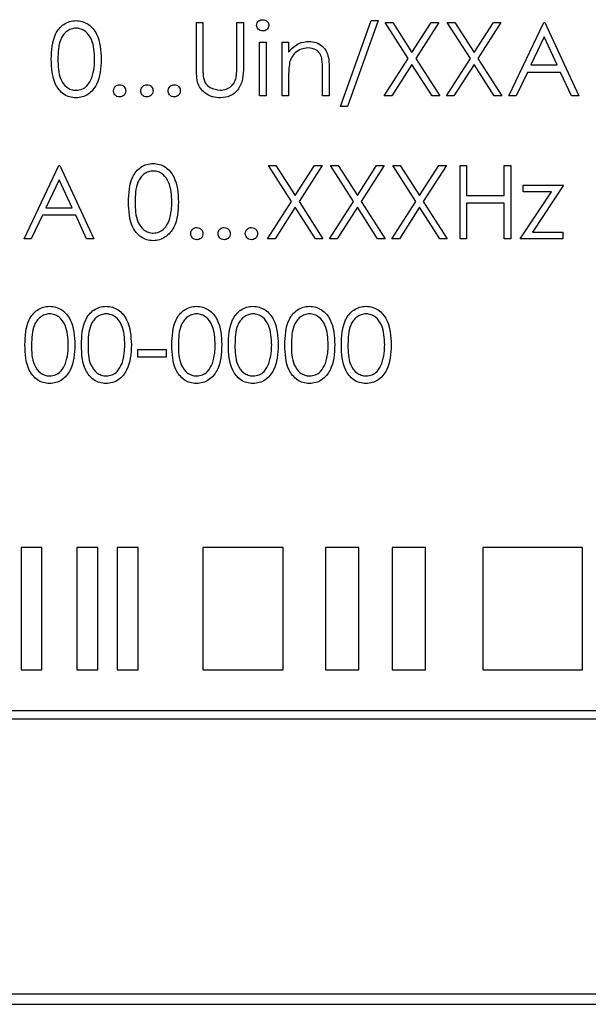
# Paper-space layout 'Blatt3' of a CAD drawing. Header units: millimetres. Extents: x 5 to 418, y 2 to 292.
# Tile 35 of 97: x 110.91 to 113.23, y 201.62 to 205.64. Entities that reach past the tile are written whole.
import ezdxf

# ---------------------------------------------------------------- set-up
doc = ezdxf.new("R2010")
doc.units = ezdxf.units.MM

psp = doc.layouts.new('Blatt3')

# ---------------------------------------------------------------- linework, layer by layer
at = {"color": 7, "linetype": 'Continuous', "lineweight": 25}
for p, q in [((111.6322, 205.4515), (111.6322, 205.6327)), ((111.6322, 205.6327), (111.6592, 205.6327)), ((111.6592, 205.6327), (111.6592, 205.453)), ((111.7976, 205.453), (111.7976, 205.6327)), ((111.7976, 205.6327), (111.8245, 205.6327)), ((111.8245, 205.6327), (111.8245, 205.4515)), ((112.2207, 205.2904), (112.3462, 205.6404)), ((112.3745, 205.6404), (112.2491, 205.2904)), ((112.3462, 205.6404), (112.3745, 205.6404)), ((112.4034, 205.6327), (112.4345, 205.6327)), ((112.4975, 205.4857), (112.4034, 205.6327)), ((112.4345, 205.6327), (112.513, 205.51)), ((112.513, 205.51), (112.5915, 205.6327)), ((112.6226, 205.6327), (112.5286, 205.4857)), ((112.5915, 205.6327), (112.6226, 205.6327)), ((112.6572, 205.6327), (112.6883, 205.6327)), ((112.7513, 205.4857), (112.6572, 205.6327)), ((112.6883, 205.6327), (112.7668, 205.51)), ((112.7668, 205.51), (112.8454, 205.6327)), ((112.8765, 205.6327), (112.7824, 205.4857)), ((112.8454, 205.6327), (112.8765, 205.6327)), ((112.9092, 205.3327), (113.0515, 205.6327)), ((113.0515, 205.6327), (113.0553, 205.6327)), ((113.0553, 205.6327), (113.1938, 205.3327)), ((113.0531, 205.5743), (112.9988, 205.4597)), ((113.106, 205.4597), (113.0531, 205.5743)), ((111.8899, 205.552), (111.9168, 205.552)), ((111.8899, 205.3327), (111.8899, 205.552)), ((111.9168, 205.552), (111.9168, 205.3327)), ((111.9822, 205.552), (112.0092, 205.552)), ((111.9822, 205.3327), (111.9822, 205.552)), ((112.0092, 205.552), (112.0092, 205.5124)), ((112.3995, 205.3327), (112.4975, 205.4857)), ((112.513, 205.4615), (112.4306, 205.3327)), ((112.5954, 205.3327), (112.513, 205.4615)), ((112.5286, 205.4857), (112.6265, 205.3327)), ((112.6534, 205.3327), (112.7513, 205.4857)), ((112.7668, 205.4615), (112.6845, 205.3327)), ((112.8492, 205.3327), (112.7668, 205.4615)), ((112.7824, 205.4857), (112.8803, 205.3327)), ((112.9988, 205.4597), (113.106, 205.4597)), ((112.0092, 205.412), (112.0092, 205.3327)), ((112.1476, 205.3327), (112.1476, 205.4359)), ((112.1745, 205.4447), (112.1745, 205.3327)), ((112.9842, 205.4289), (112.9385, 205.3327)), ((113.1202, 205.4289), (112.9842, 205.4289)), ((113.1645, 205.3327), (113.1202, 205.4289)), ((111.9168, 205.3327), (111.8899, 205.3327)), ((112.0092, 205.3327), (111.9822, 205.3327)), ((112.1745, 205.3327), (112.1476, 205.3327)), ((112.4306, 205.3327), (112.3995, 205.3327)), ((112.6265, 205.3327), (112.5954, 205.3327)), ((112.6845, 205.3327), (112.6534, 205.3327)), ((112.8803, 205.3327), (112.8492, 205.3327)), ((112.9385, 205.3327), (112.9092, 205.3327)), ((113.1938, 205.3327), (113.1645, 205.3327)), ((112.2491, 205.2904), (112.2207, 205.2904)), ((110.9284, 204.7494), (111.0707, 205.0494)), ((111.0707, 205.0494), (111.0745, 205.0494)), ((111.0745, 205.0494), (111.213, 204.7494)), ((111.9265, 205.0494), (111.9575, 205.0494)), ((112.0206, 204.9024), (111.9265, 205.0494)), ((111.9575, 205.0494), (112.0361, 204.9267)), ((112.0361, 204.9267), (112.1146, 205.0494)), ((112.1457, 205.0494), (112.0516, 204.9024)), ((112.1146, 205.0494), (112.1457, 205.0494)), ((112.1803, 205.0494), (112.2114, 205.0494)), ((112.2744, 204.9024), (112.1803, 205.0494)), ((112.2114, 205.0494), (112.2899, 204.9267)), ((112.2899, 204.9267), (112.3685, 205.0494)), ((112.3995, 205.0494), (112.3055, 204.9024)), ((112.3685, 205.0494), (112.3995, 205.0494)), ((112.4342, 205.0494), (112.4652, 205.0494)), ((112.5283, 204.9024), (112.4342, 205.0494)), ((112.4652, 205.0494), (112.5438, 204.9267)), ((112.5438, 204.9267), (112.6223, 205.0494)), ((112.6534, 205.0494), (112.5593, 204.9024)), ((112.6223, 205.0494), (112.6534, 205.0494)), ((112.7092, 205.0494), (112.7361, 205.0494)), ((112.7092, 204.7494), (112.7092, 205.0494)), ((112.7361, 205.0494), (112.7361, 204.9263)), ((112.8899, 204.9263), (112.8899, 205.0494)), ((112.8899, 205.0494), (112.9168, 205.0494)), ((112.9168, 205.0494), (112.9168, 204.7494)), ((111.0723, 204.9909), (111.018, 204.8763)), ((111.1252, 204.8763), (111.0723, 204.9909)), ((112.9668, 204.9686), (113.1322, 204.9686)), ((112.9668, 204.9417), (112.9668, 204.9686)), ((113.1322, 204.9686), (113.0047, 204.7763)), ((112.7361, 204.9263), (112.8899, 204.9263)), ((112.9553, 204.7494), (113.0829, 204.9417)), ((113.0829, 204.9417), (112.9668, 204.9417)), ((111.9226, 204.7494), (112.0206, 204.9024)), ((112.0516, 204.9024), (112.1495, 204.7494)), ((112.1765, 204.7494), (112.2744, 204.9024)), ((112.3055, 204.9024), (112.4034, 204.7494)), ((112.4303, 204.7494), (112.5283, 204.9024)), ((112.5593, 204.9024), (112.6572, 204.7494)), ((112.7361, 204.8956), (112.7361, 204.7494)), ((112.8899, 204.8956), (112.7361, 204.8956)), ((112.8899, 204.7494), (112.8899, 204.8956)), ((111.0034, 204.8456), (110.9578, 204.7494)), ((111.1394, 204.8456), (111.0034, 204.8456)), ((111.018, 204.8763), (111.1252, 204.8763)), ((111.1837, 204.7494), (111.1394, 204.8456)), ((112.0361, 204.8781), (111.9537, 204.7494)), ((112.1185, 204.7494), (112.0361, 204.8781)), ((112.2899, 204.8781), (112.2075, 204.7494)), ((112.3723, 204.7494), (112.2899, 204.8781)), ((112.5438, 204.8781), (112.4614, 204.7494)), ((112.6262, 204.7494), (112.5438, 204.8781)), ((113.0047, 204.7763), (113.1284, 204.7763)), ((113.1284, 204.7763), (113.1284, 204.7494)), ((110.9578, 204.7494), (110.9284, 204.7494)), ((111.213, 204.7494), (111.1837, 204.7494)), ((111.9537, 204.7494), (111.9226, 204.7494)), ((112.1495, 204.7494), (112.1185, 204.7494)), ((112.2075, 204.7494), (112.1765, 204.7494)), ((112.4034, 204.7494), (112.3723, 204.7494)), ((112.4614, 204.7494), (112.4303, 204.7494)), ((112.6572, 204.7494), (112.6262, 204.7494)), ((112.7361, 204.7494), (112.7092, 204.7494)), ((112.9168, 204.7494), (112.8899, 204.7494)), ((113.1284, 204.7494), (112.9553, 204.7494)), ((111.3938, 204.2968), (111.5092, 204.2968)), ((111.3938, 204.2661), (111.3938, 204.2968)), ((111.5092, 204.2968), (111.5092, 204.2661)), ((111.5092, 204.2661), (111.3938, 204.2661)), ((110.9161, 203.4886), (110.9161, 202.9886)), ((111.0018, 203.4886), (110.9161, 203.4886)), ((111.0018, 202.9886), (111.0018, 203.4886)), ((111.2303, 203.4886), (111.1446, 203.4886)), ((111.1446, 203.4886), (111.1446, 202.9886)), ((111.2303, 202.9886), (111.2303, 203.4886)), ((111.3946, 203.4886), (111.3089, 203.4886)), ((111.3089, 203.4886), (111.3089, 202.9886)), ((111.3946, 202.9886), (111.3946, 203.4886)), ((111.9873, 203.4886), (111.6588, 203.4886)), ((111.6588, 203.4886), (111.6588, 202.9886)), ((111.9873, 202.9886), (111.9873, 203.4886)), ((112.1604, 203.4886), (112.1604, 202.9886)), ((112.2961, 203.4886), (112.1604, 203.4886)), ((112.2961, 202.9886), (112.2961, 203.4886)), ((112.5677, 203.4886), (112.4319, 203.4886)), ((112.4319, 203.4886), (112.4319, 202.9886)), ((112.5677, 202.9886), (112.5677, 203.4886)), ((113.2094, 203.4886), (112.8021, 203.4886)), ((112.8021, 203.4886), (112.8021, 202.9886)), ((113.2094, 202.9886), (113.2094, 203.4886)), ((110.9161, 202.9886), (111.0018, 202.9886)), ((111.1446, 202.9886), (111.2303, 202.9886)), ((111.3089, 202.9886), (111.3946, 202.9886)), ((111.6588, 202.9886), (111.9873, 202.9886)), ((112.1604, 202.9886), (112.2961, 202.9886)), ((112.4319, 202.9886), (112.5677, 202.9886)), ((112.8021, 202.9886), (113.2094, 202.9886)), ((115.9462, 202.822), (107.7573, 202.822)), ((107.7573, 202.7886), (115.9462, 202.7886)), ((107.764, 201.6658), (116.0973, 201.6658)), ((107.7212, 201.6242), (116.1378, 201.6242)), ((107.7212, 201.623), (116.1378, 201.623))]:
    psp.add_line(p, q, dxfattribs=at)
for points, knots in [([(111.0399, 205.4826), (111.0411, 205.5184), (111.0425, 205.5633), (111.0705, 205.6083), (111.09, 205.6262), (111.1139, 205.6383), (111.1315, 205.6397), (111.1402, 205.6404)], [0, 0, 0, 0, 0.498702, 0.6241765, 0.7494675, 0.8747453, 1, 1, 1, 1]), ([(111.1411, 205.6097), (111.1342, 205.609), (111.1205, 205.6076), (111.1022, 205.5971), (111.0877, 205.5823), (111.0678, 205.5458), (111.0673, 205.5107), (111.0668, 205.4827)], [0, 0, 0, 0, 0.125139, 0.250418, 0.375519, 0.500847, 1, 1, 1, 1]), ([(111.1402, 205.6404), (111.1491, 205.6397), (111.1667, 205.6383), (111.1989, 205.6227), (111.2394, 205.5726), (111.242, 205.5186), (111.2438, 205.4826)], [0, 0, 0, 0, 0.1256, 0.251197, 0.500581, 1, 1, 1, 1]), ([(111.2168, 205.4827), (111.2157, 205.5106), (111.2141, 205.5523), (111.186, 205.5936), (111.1617, 205.6075), (111.148, 205.6089), (111.1411, 205.6097)], [0, 0, 0, 0, 0.500072, 0.749021, 0.874598, 1, 1, 1, 1]), ([(111.8784, 205.6211), (111.8789, 205.6246), (111.8799, 205.6317), (111.8869, 205.6391), (111.8949, 205.6436), (111.9005, 205.6441), (111.9033, 205.6443)], [0, 0, 0, 0, 0.279289, 0.558897, 0.779452, 1, 1, 1, 1]), ([(111.9033, 205.5981), (111.8997, 205.5985), (111.8927, 205.5993), (111.8846, 205.6052), (111.8793, 205.6128), (111.8787, 205.6183), (111.8784, 205.6211)], [0, 0, 0, 0, 0.279784, 0.559698, 0.779921, 1, 1, 1, 1]), ([(111.9033, 205.6443), (111.9068, 205.6439), (111.914, 205.6432), (111.9222, 205.6371), (111.9275, 205.6295), (111.9281, 205.6239), (111.9284, 205.6211)], [0, 0, 0, 0, 0.279869, 0.559866, 0.779911, 1, 1, 1, 1]), ([(111.9284, 205.6211), (111.9279, 205.6175), (111.9268, 205.6105), (111.9197, 205.6032), (111.9116, 205.5987), (111.906, 205.5983), (111.9033, 205.5981)], [0, 0, 0, 0, 0.27916, 0.558862, 0.779356, 1, 1, 1, 1]), ([(112.0092, 205.5124), (112.0219, 205.5262), (112.0448, 205.5509), (112.078, 205.5543), (112.0926, 205.5558)], [0, 0, 0, 0, 0.559141, 1, 1, 1, 1]), ([(112.0879, 205.5289), (112.0784, 205.5279), (112.0594, 205.5259), (112.0371, 205.5105), (112.0208, 205.492), (112.0158, 205.4779), (112.0133, 205.4708)], [0, 0, 0, 0, 0.279553, 0.559373, 0.779703, 1, 1, 1, 1]), ([(112.1444, 205.4857), (112.1423, 205.4927), (112.138, 205.5066), (112.1185, 205.5258), (112.0995, 205.5277), (112.0879, 205.5289)], [0, 0, 0, 0, 0.281192, 0.561331, 1, 1, 1, 1]), ([(112.0926, 205.5558), (112.1024, 205.555), (112.1221, 205.5532), (112.1479, 205.5374), (112.174, 205.5024), (112.1743, 205.4685), (112.1745, 205.4447)], [0, 0, 0, 0, 0.1870208, 0.3738905, 0.5606099, 1, 1, 1, 1]), ([(111.1402, 205.325), (111.1315, 205.3258), (111.114, 205.3272), (111.0821, 205.3429), (111.0427, 205.3933), (111.041, 205.4469), (111.0399, 205.4826)], [0, 0, 0, 0, 0.125551, 0.25109, 0.50025, 1, 1, 1, 1]), ([(111.0668, 205.4827), (111.0671, 205.4547), (111.0674, 205.4127), (111.0962, 205.3717), (111.1205, 205.358), (111.1343, 205.3566), (111.1411, 205.3558)], [0, 0, 0, 0, 0.500291, 0.749086, 0.874606, 1, 1, 1, 1]), ([(111.2438, 205.4826), (111.2421, 205.4466), (111.2396, 205.3926), (111.1988, 205.3429), (111.1667, 205.3272), (111.149, 205.3258), (111.1402, 205.325)], [0, 0, 0, 0, 0.499407, 0.748743, 0.874372, 1, 1, 1, 1]), ([(111.2055, 205.4073), (111.2093, 205.4211), (111.2161, 205.4459), (111.2166, 205.4715), (111.2168, 205.4827)], [0, 0, 0, 0, 0.559599, 1, 1, 1, 1]), ([(111.6376, 205.3883), (111.6357, 205.4), (111.6322, 205.421), (111.6322, 205.4422), (111.6322, 205.4515)], [0, 0, 0, 0, 0.5594986, 1, 1, 1, 1]), ([(111.6592, 205.453), (111.6591, 205.4455), (111.6591, 205.4322), (111.66, 205.4189), (111.6604, 205.4131)], [0, 0, 0, 0, 0.5601244, 1, 1, 1, 1]), ([(111.8245, 205.4515), (111.8243, 205.4348), (111.8238, 205.4016), (111.8057, 205.3573), (111.7708, 205.3293), (111.7445, 205.3265), (111.7313, 205.325)], [0, 0, 0, 0, 0.281655, 0.560111, 0.78008, 1, 1, 1, 1]), ([(111.7945, 205.4064), (111.7957, 205.4151), (111.7977, 205.4305), (111.7976, 205.4461), (111.7976, 205.453)], [0, 0, 0, 0, 0.559624, 1, 1, 1, 1]), ([(112.0133, 205.4708), (112.0118, 205.4599), (112.0091, 205.4404), (112.0091, 205.4207), (112.0092, 205.412)], [0, 0, 0, 0, 0.559658, 1, 1, 1, 1]), ([(112.1476, 205.4359), (112.1477, 205.4452), (112.1478, 205.4619), (112.1455, 205.4785), (112.1444, 205.4857)], [0, 0, 0, 0, 0.560255, 1, 1, 1, 1]), ([(111.1411, 205.3558), (111.1493, 205.3568), (111.1657, 205.3589), (111.191, 205.376), (111.2, 205.3955), (111.2055, 205.4073)], [0, 0, 0, 0, 0.280257, 0.560781, 1, 1, 1, 1]), ([(111.6604, 205.4131), (111.6623, 205.4039), (111.6661, 205.3856), (111.6918, 205.362), (111.7154, 205.3582), (111.7298, 205.3558)], [0, 0, 0, 0, 0.281057, 0.560821, 1, 1, 1, 1]), ([(111.2938, 205.3539), (111.2942, 205.3576), (111.2951, 205.365), (111.3019, 205.3731), (111.3101, 205.3781), (111.3159, 205.3786), (111.3188, 205.3789)], [0, 0, 0, 0, 0.279576, 0.559284, 0.779552, 1, 1, 1, 1]), ([(111.3188, 205.3789), (111.3225, 205.3785), (111.3299, 205.3776), (111.3379, 205.3708), (111.3431, 205.3626), (111.3435, 205.3568), (111.3438, 205.3539)], [0, 0, 0, 0, 0.279602, 0.559212, 0.779475, 1, 1, 1, 1]), ([(111.4053, 205.3539), (111.4057, 205.3576), (111.4066, 205.365), (111.4134, 205.3731), (111.4216, 205.3781), (111.4274, 205.3786), (111.4303, 205.3789)], [0, 0, 0, 0, 0.279576, 0.559284, 0.779552, 1, 1, 1, 1]), ([(111.4303, 205.3789), (111.434, 205.3785), (111.4414, 205.3776), (111.4495, 205.3708), (111.4546, 205.3626), (111.4551, 205.3568), (111.4553, 205.3539)], [0, 0, 0, 0, 0.279602, 0.559212, 0.779475, 1, 1, 1, 1]), ([(111.5168, 205.3539), (111.5173, 205.3576), (111.5182, 205.365), (111.5249, 205.3731), (111.5332, 205.3781), (111.5389, 205.3786), (111.5418, 205.3789)], [0, 0, 0, 0, 0.279576, 0.559284, 0.779552, 1, 1, 1, 1]), ([(111.5418, 205.3789), (111.5455, 205.3785), (111.5529, 205.3776), (111.561, 205.3708), (111.5662, 205.3626), (111.5666, 205.3568), (111.5668, 205.3539)], [0, 0, 0, 0, 0.279602, 0.559212, 0.779475, 1, 1, 1, 1]), ([(111.7313, 205.325), (111.7199, 205.3258), (111.6972, 205.3274), (111.6685, 205.3423), (111.6474, 205.3633), (111.6409, 205.38), (111.6376, 205.3883)], [0, 0, 0, 0, 0.280221, 0.559914, 0.779952, 1, 1, 1, 1]), ([(111.7298, 205.3558), (111.7381, 205.3567), (111.7546, 205.3585), (111.7746, 205.3712), (111.7883, 205.3879), (111.7925, 205.4002), (111.7945, 205.4064)], [0, 0, 0, 0, 0.279787, 0.559377, 0.779569, 1, 1, 1, 1]), ([(111.3188, 205.3289), (111.3151, 205.3293), (111.3077, 205.3303), (111.2996, 205.337), (111.2946, 205.3452), (111.294, 205.351), (111.2938, 205.3539)], [0, 0, 0, 0, 0.279581, 0.559143, 0.779575, 1, 1, 1, 1]), ([(111.3438, 205.3539), (111.3433, 205.3502), (111.3425, 205.3428), (111.3356, 205.3347), (111.3275, 205.3297), (111.3217, 205.3292), (111.3188, 205.3289)], [0, 0, 0, 0, 0.279469, 0.559358, 0.779674, 1, 1, 1, 1]), ([(111.4303, 205.3289), (111.4266, 205.3293), (111.4193, 205.3303), (111.4111, 205.337), (111.4061, 205.3452), (111.4056, 205.351), (111.4053, 205.3539)], [0, 0, 0, 0, 0.279581, 0.559143, 0.779575, 1, 1, 1, 1]), ([(111.4553, 205.3539), (111.4549, 205.3502), (111.454, 205.3428), (111.4472, 205.3347), (111.439, 205.3297), (111.4332, 205.3292), (111.4303, 205.3289)], [0, 0, 0, 0, 0.279469, 0.559358, 0.779674, 1, 1, 1, 1]), ([(111.5418, 205.3289), (111.5382, 205.3293), (111.5308, 205.3303), (111.5227, 205.337), (111.5177, 205.3452), (111.5171, 205.351), (111.5168, 205.3539)], [0, 0, 0, 0, 0.279581, 0.559143, 0.779575, 1, 1, 1, 1]), ([(111.5668, 205.3539), (111.5664, 205.3502), (111.5655, 205.3428), (111.5587, 205.3347), (111.5505, 205.3297), (111.5447, 205.3292), (111.5418, 205.3289)], [0, 0, 0, 0, 0.279469, 0.559358, 0.779674, 1, 1, 1, 1]), ([(111.3553, 204.8993), (111.3565, 204.9351), (111.3579, 204.9799), (111.3859, 205.025), (111.4054, 205.0429), (111.4293, 205.055), (111.4468, 205.0564), (111.4556, 205.0571)], [0, 0, 0, 0, 0.498702, 0.624177, 0.749467, 0.874745, 1, 1, 1, 1]), ([(111.4556, 205.0571), (111.4644, 205.0564), (111.4821, 205.055), (111.5143, 205.0393), (111.5548, 204.9893), (111.5574, 204.9353), (111.5592, 204.8993)], [0, 0, 0, 0, 0.1256, 0.251197, 0.500581, 1, 1, 1, 1]), ([(111.4565, 205.0263), (111.4496, 205.0256), (111.4359, 205.0243), (111.4176, 205.0137), (111.4031, 204.999), (111.3832, 204.9624), (111.3827, 204.9274), (111.3822, 204.8994)], [0, 0, 0, 0, 0.125139, 0.250418, 0.375519, 0.500847, 1, 1, 1, 1]), ([(111.5322, 204.8994), (111.5311, 204.9273), (111.5295, 204.969), (111.5014, 205.0102), (111.4771, 205.0242), (111.4634, 205.0256), (111.4565, 205.0263)], [0, 0, 0, 0, 0.500072, 0.749021, 0.874598, 1, 1, 1, 1]), ([(111.4556, 204.7417), (111.4469, 204.7424), (111.4293, 204.7438), (111.3975, 204.7596), (111.3581, 204.81), (111.3564, 204.8635), (111.3553, 204.8993)], [0, 0, 0, 0, 0.125551, 0.25109, 0.50025, 1, 1, 1, 1]), ([(111.3822, 204.8994), (111.3824, 204.8714), (111.3828, 204.8294), (111.4116, 204.7884), (111.4359, 204.7747), (111.4496, 204.7732), (111.4565, 204.7725)], [0, 0, 0, 0, 0.500291, 0.749086, 0.874606, 1, 1, 1, 1]), ([(111.5592, 204.8993), (111.5575, 204.8633), (111.555, 204.8093), (111.5142, 204.7596), (111.4821, 204.7439), (111.4644, 204.7424), (111.4556, 204.7417)], [0, 0, 0, 0, 0.499407, 0.748743, 0.874372, 1, 1, 1, 1]), ([(111.5209, 204.824), (111.5247, 204.8378), (111.5315, 204.8625), (111.532, 204.8881), (111.5322, 204.8994)], [0, 0, 0, 0, 0.5595988, 1, 1, 1, 1]), ([(111.4565, 204.7725), (111.4647, 204.7735), (111.4811, 204.7756), (111.5064, 204.7927), (111.5154, 204.8121), (111.5209, 204.824)], [0, 0, 0, 0, 0.280257, 0.560781, 1, 1, 1, 1]), ([(111.6092, 204.7706), (111.6096, 204.7742), (111.6105, 204.7816), (111.6173, 204.7898), (111.6255, 204.7948), (111.6313, 204.7953), (111.6342, 204.7956)], [0, 0, 0, 0, 0.279576, 0.559284, 0.779552, 1, 1, 1, 1]), ([(111.6342, 204.7456), (111.6305, 204.746), (111.6231, 204.7469), (111.615, 204.7537), (111.61, 204.7619), (111.6094, 204.7677), (111.6092, 204.7706)], [0, 0, 0, 0, 0.2795812, 0.5591432, 0.7795754, 1, 1, 1, 1]), ([(111.6342, 204.7956), (111.6379, 204.7951), (111.6452, 204.7943), (111.6533, 204.7874), (111.6585, 204.7793), (111.6589, 204.7735), (111.6592, 204.7706)], [0, 0, 0, 0, 0.279602, 0.559212, 0.779475, 1, 1, 1, 1]), ([(111.6592, 204.7706), (111.6587, 204.7669), (111.6578, 204.7595), (111.651, 204.7514), (111.6428, 204.7463), (111.637, 204.7458), (111.6342, 204.7456)], [0, 0, 0, 0, 0.279469, 0.559358, 0.779674, 1, 1, 1, 1]), ([(111.7207, 204.7706), (111.7211, 204.7742), (111.722, 204.7816), (111.7288, 204.7898), (111.737, 204.7948), (111.7428, 204.7953), (111.7457, 204.7956)], [0, 0, 0, 0, 0.279576, 0.559284, 0.779552, 1, 1, 1, 1]), ([(111.7457, 204.7456), (111.742, 204.746), (111.7347, 204.7469), (111.7265, 204.7537), (111.7215, 204.7619), (111.721, 204.7677), (111.7207, 204.7706)], [0, 0, 0, 0, 0.2795812, 0.5591432, 0.7795754, 1, 1, 1, 1]), ([(111.7457, 204.7956), (111.7494, 204.7951), (111.7568, 204.7943), (111.7649, 204.7874), (111.77, 204.7793), (111.7705, 204.7735), (111.7707, 204.7706)], [0, 0, 0, 0, 0.279602, 0.559212, 0.779475, 1, 1, 1, 1]), ([(111.7707, 204.7706), (111.7703, 204.7669), (111.7694, 204.7595), (111.7626, 204.7514), (111.7544, 204.7463), (111.7486, 204.7458), (111.7457, 204.7456)], [0, 0, 0, 0, 0.279469, 0.559358, 0.779674, 1, 1, 1, 1]), ([(111.8322, 204.7706), (111.8327, 204.7742), (111.8335, 204.7816), (111.8403, 204.7898), (111.8485, 204.7948), (111.8543, 204.7953), (111.8572, 204.7956)], [0, 0, 0, 0, 0.279576, 0.559284, 0.779552, 1, 1, 1, 1]), ([(111.8572, 204.7456), (111.8536, 204.746), (111.8462, 204.7469), (111.8381, 204.7537), (111.833, 204.7619), (111.8325, 204.7677), (111.8322, 204.7706)], [0, 0, 0, 0, 0.2795812, 0.5591432, 0.7795754, 1, 1, 1, 1]), ([(111.8572, 204.7956), (111.8609, 204.7951), (111.8683, 204.7943), (111.8764, 204.7874), (111.8815, 204.7793), (111.882, 204.7735), (111.8822, 204.7706)], [0, 0, 0, 0, 0.279602, 0.559212, 0.779475, 1, 1, 1, 1]), ([(111.8822, 204.7706), (111.8818, 204.7669), (111.8809, 204.7595), (111.8741, 204.7514), (111.8659, 204.7463), (111.8601, 204.7458), (111.8572, 204.7456)], [0, 0, 0, 0, 0.279469, 0.559358, 0.779674, 1, 1, 1, 1]), ([(110.9322, 204.3159), (110.9334, 204.3518), (110.9348, 204.3966), (110.9628, 204.4417), (110.9823, 204.4596), (111.0062, 204.4716), (111.0238, 204.473), (111.0325, 204.4738)], [0, 0, 0, 0, 0.498702, 0.624177, 0.749467, 0.874745, 1, 1, 1, 1]), ([(111.0334, 204.443), (111.0266, 204.4423), (111.0128, 204.4409), (110.9946, 204.4304), (110.98, 204.4156), (110.9601, 204.3791), (110.9596, 204.3441), (110.9592, 204.3161)], [0, 0, 0, 0, 0.125139, 0.250418, 0.375519, 0.500847, 1, 1, 1, 1]), ([(111.0325, 204.4738), (111.0414, 204.4731), (111.059, 204.4716), (111.0912, 204.456), (111.1318, 204.4059), (111.1343, 204.352), (111.1361, 204.3159)], [0, 0, 0, 0, 0.1256, 0.251197, 0.500581, 1, 1, 1, 1]), ([(111.1092, 204.3161), (111.108, 204.3439), (111.1064, 204.3856), (111.0783, 204.4269), (111.054, 204.4408), (111.0403, 204.4423), (111.0334, 204.443)], [0, 0, 0, 0, 0.500072, 0.749021, 0.874598, 1, 1, 1, 1]), ([(111.163, 204.3159), (111.1642, 204.3518), (111.1656, 204.3966), (111.1936, 204.4417), (111.213, 204.4596), (111.237, 204.4716), (111.2545, 204.473), (111.2633, 204.4738)], [0, 0, 0, 0, 0.498702, 0.624177, 0.749467, 0.874745, 1, 1, 1, 1]), ([(111.2642, 204.443), (111.2573, 204.4423), (111.2436, 204.4409), (111.2253, 204.4304), (111.2108, 204.4156), (111.1909, 204.3791), (111.1904, 204.3441), (111.1899, 204.3161)], [0, 0, 0, 0, 0.125139, 0.250418, 0.375519, 0.500847, 1, 1, 1, 1]), ([(111.2633, 204.4738), (111.2721, 204.4731), (111.2898, 204.4716), (111.322, 204.456), (111.3625, 204.4059), (111.3651, 204.352), (111.3668, 204.3159)], [0, 0, 0, 0, 0.1256, 0.251197, 0.500581, 1, 1, 1, 1]), ([(111.3399, 204.3161), (111.3388, 204.3439), (111.3371, 204.3856), (111.3091, 204.4269), (111.2848, 204.4408), (111.2711, 204.4423), (111.2642, 204.443)], [0, 0, 0, 0, 0.500072, 0.749021, 0.874598, 1, 1, 1, 1]), ([(111.5322, 204.3159), (111.5334, 204.3518), (111.5348, 204.3966), (111.5628, 204.4417), (111.5823, 204.4596), (111.6062, 204.4716), (111.6238, 204.473), (111.6325, 204.4738)], [0, 0, 0, 0, 0.498702, 0.624177, 0.749467, 0.874745, 1, 1, 1, 1]), ([(111.6334, 204.443), (111.6266, 204.4423), (111.6128, 204.4409), (111.5946, 204.4304), (111.58, 204.4156), (111.5601, 204.3791), (111.5596, 204.3441), (111.5592, 204.3161)], [0, 0, 0, 0, 0.125139, 0.250418, 0.375519, 0.500847, 1, 1, 1, 1]), ([(111.6325, 204.4738), (111.6414, 204.4731), (111.659, 204.4716), (111.6912, 204.456), (111.7318, 204.4059), (111.7343, 204.352), (111.7361, 204.3159)], [0, 0, 0, 0, 0.1256, 0.251197, 0.500581, 1, 1, 1, 1]), ([(111.7092, 204.3161), (111.708, 204.3439), (111.7064, 204.3856), (111.6783, 204.4269), (111.654, 204.4408), (111.6403, 204.4423), (111.6334, 204.443)], [0, 0, 0, 0, 0.500072, 0.749021, 0.874598, 1, 1, 1, 1]), ([(111.763, 204.3159), (111.7642, 204.3518), (111.7656, 204.3966), (111.7936, 204.4417), (111.813, 204.4596), (111.837, 204.4716), (111.8545, 204.473), (111.8633, 204.4738)], [0, 0, 0, 0, 0.498702, 0.624177, 0.749467, 0.874745, 1, 1, 1, 1]), ([(111.8642, 204.443), (111.8573, 204.4423), (111.8436, 204.4409), (111.8253, 204.4304), (111.8108, 204.4156), (111.7909, 204.3791), (111.7904, 204.3441), (111.7899, 204.3161)], [0, 0, 0, 0, 0.125139, 0.250418, 0.375519, 0.500847, 1, 1, 1, 1]), ([(111.8633, 204.4738), (111.8721, 204.4731), (111.8898, 204.4716), (111.922, 204.456), (111.9625, 204.4059), (111.9651, 204.352), (111.9668, 204.3159)], [0, 0, 0, 0, 0.1256, 0.251197, 0.500581, 1, 1, 1, 1]), ([(111.9399, 204.3161), (111.9388, 204.3439), (111.9371, 204.3856), (111.9091, 204.4269), (111.8848, 204.4408), (111.8711, 204.4423), (111.8642, 204.443)], [0, 0, 0, 0, 0.500072, 0.749021, 0.874598, 1, 1, 1, 1]), ([(111.9938, 204.3159), (111.9949, 204.3518), (111.9964, 204.3966), (112.0243, 204.4417), (112.0438, 204.4596), (112.0678, 204.4716), (112.0853, 204.473), (112.0941, 204.4738)], [0, 0, 0, 0, 0.498702, 0.624177, 0.749467, 0.874745, 1, 1, 1, 1]), ([(112.095, 204.443), (112.0881, 204.4423), (112.0743, 204.4409), (112.0561, 204.4304), (112.0415, 204.4156), (112.0217, 204.3791), (112.0211, 204.3441), (112.0207, 204.3161)], [0, 0, 0, 0, 0.125139, 0.250418, 0.375519, 0.500847, 1, 1, 1, 1]), ([(112.0941, 204.4738), (112.1029, 204.4731), (112.1206, 204.4716), (112.1527, 204.456), (112.1933, 204.4059), (112.1959, 204.352), (112.1976, 204.3159)], [0, 0, 0, 0, 0.1256, 0.251197, 0.500581, 1, 1, 1, 1]), ([(112.1707, 204.3161), (112.1696, 204.3439), (112.1679, 204.3856), (112.1398, 204.4269), (112.1156, 204.4408), (112.1018, 204.4423), (112.095, 204.443)], [0, 0, 0, 0, 0.500072, 0.749021, 0.874598, 1, 1, 1, 1]), ([(112.2245, 204.3159), (112.2257, 204.3518), (112.2272, 204.3966), (112.2551, 204.4417), (112.2746, 204.4596), (112.2985, 204.4716), (112.3161, 204.473), (112.3248, 204.4738)], [0, 0, 0, 0, 0.498702, 0.624177, 0.749467, 0.874745, 1, 1, 1, 1]), ([(112.3257, 204.443), (112.3189, 204.4423), (112.3051, 204.4409), (112.2869, 204.4304), (112.2723, 204.4156), (112.2525, 204.3791), (112.2519, 204.3441), (112.2515, 204.3161)], [0, 0, 0, 0, 0.125139, 0.250418, 0.375519, 0.500847, 1, 1, 1, 1]), ([(112.3248, 204.4738), (112.3337, 204.4731), (112.3513, 204.4716), (112.3835, 204.456), (112.4241, 204.4059), (112.4267, 204.352), (112.4284, 204.3159)], [0, 0, 0, 0, 0.1256, 0.251197, 0.500581, 1, 1, 1, 1]), ([(112.4015, 204.3161), (112.4003, 204.3439), (112.3987, 204.3856), (112.3706, 204.4269), (112.3463, 204.4408), (112.3326, 204.4423), (112.3257, 204.443)], [0, 0, 0, 0, 0.500072, 0.749021, 0.874598, 1, 1, 1, 1]), ([(111.0325, 204.1584), (111.0238, 204.1591), (111.0063, 204.1605), (110.9744, 204.1762), (110.935, 204.2266), (110.9333, 204.2802), (110.9322, 204.3159)], [0, 0, 0, 0, 0.125551, 0.25109, 0.50025, 1, 1, 1, 1]), ([(110.9592, 204.3161), (110.9594, 204.288), (110.9597, 204.246), (110.9885, 204.2051), (111.0128, 204.1914), (111.0266, 204.1899), (111.0334, 204.1891)], [0, 0, 0, 0, 0.500291, 0.749086, 0.874606, 1, 1, 1, 1]), ([(111.1361, 204.3159), (111.1344, 204.2799), (111.1319, 204.226), (111.0911, 204.1762), (111.059, 204.1605), (111.0414, 204.1591), (111.0325, 204.1584)], [0, 0, 0, 0, 0.499407, 0.748743, 0.874372, 1, 1, 1, 1]), ([(111.0978, 204.2406), (111.1016, 204.2545), (111.1084, 204.2792), (111.1089, 204.3048), (111.1092, 204.3161)], [0, 0, 0, 0, 0.5595988, 1, 1, 1, 1]), ([(111.2633, 204.1584), (111.2545, 204.1591), (111.237, 204.1605), (111.2052, 204.1762), (111.1658, 204.2266), (111.1641, 204.2802), (111.163, 204.3159)], [0, 0, 0, 0, 0.125551, 0.25109, 0.50025, 1, 1, 1, 1]), ([(111.1899, 204.3161), (111.1901, 204.288), (111.1905, 204.246), (111.2193, 204.2051), (111.2436, 204.1914), (111.2573, 204.1899), (111.2642, 204.1891)], [0, 0, 0, 0, 0.500291, 0.749086, 0.874606, 1, 1, 1, 1]), ([(111.3668, 204.3159), (111.3652, 204.2799), (111.3627, 204.226), (111.3219, 204.1762), (111.2898, 204.1605), (111.2721, 204.1591), (111.2633, 204.1584)], [0, 0, 0, 0, 0.499407, 0.748743, 0.874372, 1, 1, 1, 1]), ([(111.3286, 204.2406), (111.3324, 204.2545), (111.3392, 204.2792), (111.3397, 204.3048), (111.3399, 204.3161)], [0, 0, 0, 0, 0.5595988, 1, 1, 1, 1]), ([(111.6325, 204.1584), (111.6238, 204.1591), (111.6063, 204.1605), (111.5744, 204.1762), (111.535, 204.2266), (111.5333, 204.2802), (111.5322, 204.3159)], [0, 0, 0, 0, 0.125551, 0.25109, 0.50025, 1, 1, 1, 1]), ([(111.5592, 204.3161), (111.5594, 204.288), (111.5597, 204.246), (111.5885, 204.2051), (111.6128, 204.1914), (111.6266, 204.1899), (111.6334, 204.1891)], [0, 0, 0, 0, 0.500291, 0.749086, 0.874606, 1, 1, 1, 1]), ([(111.7361, 204.3159), (111.7344, 204.2799), (111.7319, 204.226), (111.6911, 204.1762), (111.659, 204.1605), (111.6414, 204.1591), (111.6325, 204.1584)], [0, 0, 0, 0, 0.499407, 0.748743, 0.874372, 1, 1, 1, 1]), ([(111.6978, 204.2406), (111.7016, 204.2545), (111.7084, 204.2792), (111.7089, 204.3048), (111.7092, 204.3161)], [0, 0, 0, 0, 0.5595988, 1, 1, 1, 1]), ([(111.8633, 204.1584), (111.8545, 204.1591), (111.837, 204.1605), (111.8052, 204.1762), (111.7658, 204.2266), (111.7641, 204.2802), (111.763, 204.3159)], [0, 0, 0, 0, 0.125551, 0.25109, 0.50025, 1, 1, 1, 1]), ([(111.7899, 204.3161), (111.7901, 204.288), (111.7905, 204.246), (111.8193, 204.2051), (111.8436, 204.1914), (111.8573, 204.1899), (111.8642, 204.1891)], [0, 0, 0, 0, 0.500291, 0.749086, 0.874606, 1, 1, 1, 1]), ([(111.9668, 204.3159), (111.9652, 204.2799), (111.9627, 204.226), (111.9219, 204.1762), (111.8898, 204.1605), (111.8721, 204.1591), (111.8633, 204.1584)], [0, 0, 0, 0, 0.499407, 0.748743, 0.874372, 1, 1, 1, 1]), ([(111.9286, 204.2406), (111.9324, 204.2545), (111.9392, 204.2792), (111.9397, 204.3048), (111.9399, 204.3161)], [0, 0, 0, 0, 0.5595988, 1, 1, 1, 1]), ([(112.0941, 204.1584), (112.0853, 204.1591), (112.0678, 204.1605), (112.0359, 204.1762), (111.9965, 204.2266), (111.9949, 204.2802), (111.9938, 204.3159)], [0, 0, 0, 0, 0.125551, 0.25109, 0.50025, 1, 1, 1, 1]), ([(112.0207, 204.3161), (112.0209, 204.288), (112.0212, 204.246), (112.05, 204.2051), (112.0744, 204.1914), (112.0881, 204.1899), (112.095, 204.1891)], [0, 0, 0, 0, 0.500291, 0.749086, 0.874606, 1, 1, 1, 1]), ([(112.1976, 204.3159), (112.1959, 204.2799), (112.1934, 204.226), (112.1526, 204.1762), (112.1205, 204.1605), (112.1029, 204.1591), (112.0941, 204.1584)], [0, 0, 0, 0, 0.499407, 0.748743, 0.874372, 1, 1, 1, 1]), ([(112.1593, 204.2406), (112.1632, 204.2545), (112.17, 204.2792), (112.1705, 204.3048), (112.1707, 204.3161)], [0, 0, 0, 0, 0.559599, 1, 1, 1, 1]), ([(112.3248, 204.1584), (112.3161, 204.1591), (112.2986, 204.1605), (112.2667, 204.1762), (112.2273, 204.2266), (112.2256, 204.2802), (112.2245, 204.3159)], [0, 0, 0, 0, 0.125551, 0.25109, 0.50025, 1, 1, 1, 1]), ([(112.2515, 204.3161), (112.2517, 204.288), (112.252, 204.246), (112.2808, 204.2051), (112.3051, 204.1914), (112.3189, 204.1899), (112.3257, 204.1891)], [0, 0, 0, 0, 0.500291, 0.749086, 0.874606, 1, 1, 1, 1]), ([(112.4284, 204.3159), (112.4267, 204.2799), (112.4242, 204.226), (112.3834, 204.1762), (112.3513, 204.1605), (112.3337, 204.1591), (112.3248, 204.1584)], [0, 0, 0, 0, 0.499407, 0.748743, 0.874372, 1, 1, 1, 1]), ([(112.3901, 204.2406), (112.3939, 204.2545), (112.4008, 204.2792), (112.4012, 204.3048), (112.4015, 204.3161)], [0, 0, 0, 0, 0.559599, 1, 1, 1, 1]), ([(111.0334, 204.1891), (111.0416, 204.1902), (111.058, 204.1922), (111.0833, 204.2094), (111.0923, 204.2288), (111.0978, 204.2406)], [0, 0, 0, 0, 0.280257, 0.560781, 1, 1, 1, 1]), ([(111.2642, 204.1891), (111.2724, 204.1902), (111.2888, 204.1922), (111.3141, 204.2094), (111.3231, 204.2288), (111.3286, 204.2406)], [0, 0, 0, 0, 0.280257, 0.560781, 1, 1, 1, 1]), ([(111.6334, 204.1891), (111.6416, 204.1902), (111.658, 204.1922), (111.6833, 204.2094), (111.6923, 204.2288), (111.6978, 204.2406)], [0, 0, 0, 0, 0.280257, 0.560781, 1, 1, 1, 1]), ([(111.8642, 204.1891), (111.8724, 204.1902), (111.8888, 204.1922), (111.9141, 204.2094), (111.9231, 204.2288), (111.9286, 204.2406)], [0, 0, 0, 0, 0.280257, 0.560781, 1, 1, 1, 1]), ([(112.095, 204.1891), (112.1032, 204.1902), (112.1196, 204.1922), (112.1449, 204.2094), (112.1539, 204.2288), (112.1593, 204.2406)], [0, 0, 0, 0, 0.280257, 0.560781, 1, 1, 1, 1]), ([(112.3257, 204.1891), (112.3339, 204.1902), (112.3503, 204.1922), (112.3757, 204.2094), (112.3846, 204.2288), (112.3901, 204.2406)], [0, 0, 0, 0, 0.280257, 0.560781, 1, 1, 1, 1])]:
    psp.add_open_spline(points, degree=3, knots=knots, dxfattribs=at)

doc.saveas('drawing.dxf')
